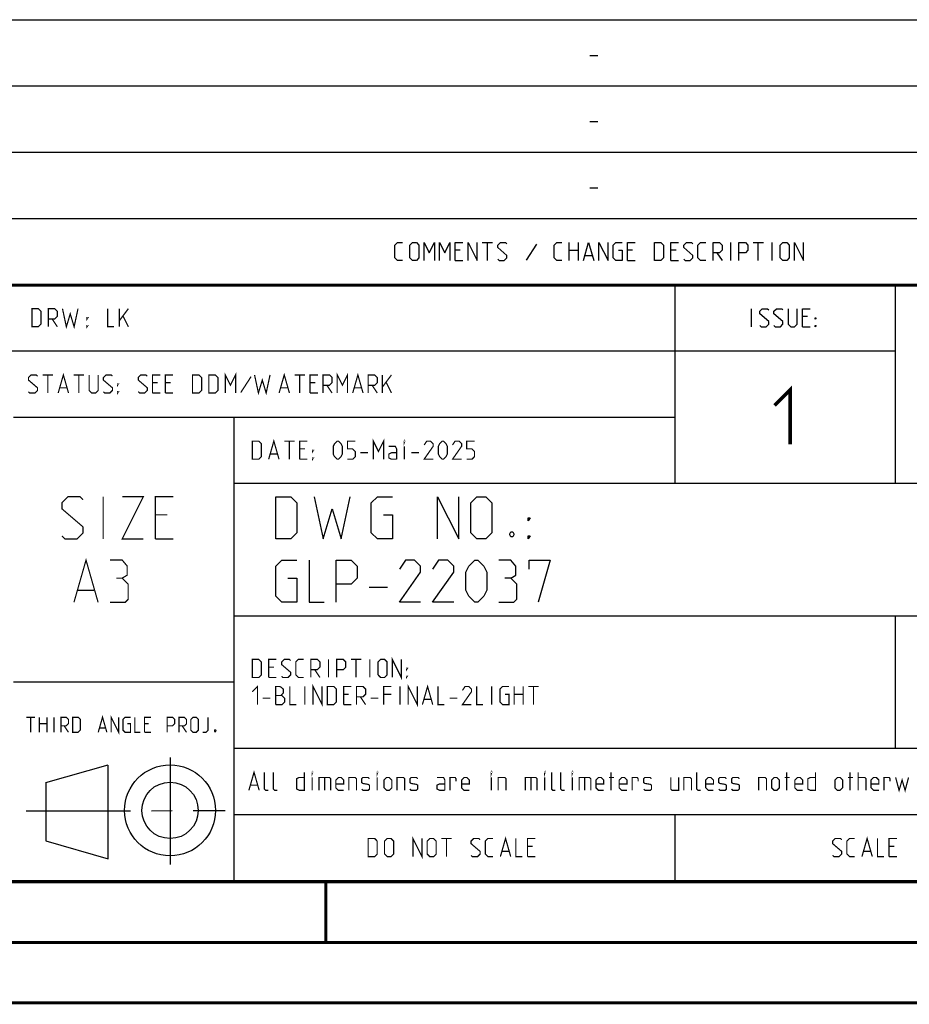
# Model space of a CAD drawing. Header units: millimetres. Extents: x 0 to 420, y 0 to 297.
# Tile 73 of 126: x 284 to 358, y 0 to 81. Entities that reach past the tile are written whole.
import ezdxf

# ---------------------------------------------------------------- set-up
doc = ezdxf.new("R2010")
doc.units = ezdxf.units.MM
doc.header["$LTSCALE"] = 23.1
doc.linetypes.add('CENTER', pattern=[0.6, 0.375, -0.075, 0.075, -0.075])
doc.layers.get('0').update_dxf_attribs({"linetype": 'CONTINUOUS'})
doc.layers.add('DEFAULT_1', color=7, linetype='CENTER')

msp = doc.modelspace()

# ---------------------------------------------------------------- linework, layer by layer
at = {"color": 2, "linetype": 'Continuous'}
for p, q in [((246.8497, 81.4948), (409.8097, 81.4948)), ((331.2168, 78.5355), (331.8597, 78.5355)), ((246.8497, 76.0048), (409.8097, 76.0048)), ((331.2168, 73.0455), (331.8597, 73.0455)), ((246.8497, 70.5148), (409.8097, 70.5148)), ((331.2168, 67.5555), (331.8597, 67.5555)), ((246.8497, 65.0248), (409.8097, 65.0248)), ((322.2882, 63.0298), (323.1454, 63.0298)), ((322.7168, 61.5298), (322.7168, 63.0298)), ((326.7882, 62.887), (325.9311, 61.5655)), ((329.5025, 61.5298), (329.5025, 63.0298)), ((330.2525, 63.0298), (330.2525, 61.5298)), ((342.8954, 61.5298), (342.8954, 63.0298)), ((344.7525, 63.0298), (345.6097, 63.0298)), ((345.1811, 61.5298), (345.1811, 63.0298)), ((346.3239, 61.5298), (346.3239, 63.0298)), ((320.4668, 62.387), (320.0382, 62.387)), ((329.5025, 62.387), (330.2525, 62.387)), ((334.7525, 62.387), (334.3239, 62.387)), ((338.3597, 62.387), (337.9311, 62.387)), ((341.7525, 62.1727), (342.1811, 61.5298)), ((320.0382, 61.5298), (320.6811, 61.5298)), ((330.824, 61.9584), (331.3954, 61.9584)), ((334.3239, 61.5298), (334.9668, 61.5298)), ((337.9311, 61.5298), (338.574, 61.5298)), ((246.8497, 59.5348), (409.8097, 59.5348)), ((338.2497, 59.5348), (338.2497, 43.0648)), ((356.5297, 59.5348), (356.5297, 43.0648)), ((344.6218, 56.0398), (344.6218, 57.5398)), ((349.2647, 56.897), (348.8361, 56.897)), ((348.8361, 56.0398), (349.4789, 56.0398)), ((246.8497, 54.0448), (356.5297, 54.0448)), ((283.4097, 48.5548), (338.2497, 48.5548)), ((301.6897, 48.5548), (301.6897, 10.1248)), ((301.6897, 43.0648), (409.8097, 43.0648)), ((312.9188, 34.4498), (314.4188, 34.4498)), ((301.6897, 32.0848), (409.8097, 32.0848)), ((356.5297, 32.0848), (356.5297, 21.1048)), ((283.4097, 26.5948), (301.6897, 26.5948)), ((301.6897, 21.1048), (409.8097, 21.1048)), ((286.0884, 18.2754), (291.2547, 19.7162)), ((291.2558, 11.9436), (291.2574, 19.7052)), ((296.4164, 20.3464), (296.4164, 11.4562)), ((286.0888, 18.2752), (286.1001, 13.4285)), ((301.6897, 15.6148), (409.8097, 15.6148)), ((338.2497, 15.6148), (338.2497, 10.1248)), ((286.0993, 13.4293), (291.2552, 11.9438)), ((246.8497, 10.1248), (409.8097, 10.1248))]:
    msp.add_line(p, q, dxfattribs=at)
at = {"color": 7, "linetype": 'Continuous'}
for p, q in [((246.8681, 59.5058), (409.628, 59.4942)), ((409.86, 10.0737), (25.007, 10.0134))]:
    msp.add_line(p, q, dxfattribs=at)
at = {"color": 2, "linetype": 'Continuous'}
for points in [[(315.6811, 61.5298), (315.2525, 61.5298), (315.0382, 61.7441), (315.0382, 62.8155), (315.2525, 63.0298), (315.6811, 63.0298)], [(316.2882, 61.7441), (316.2882, 62.8155), (316.5025, 63.0298), (316.8239, 63.0298), (317.0382, 62.8155), (317.0382, 61.7441), (316.8239, 61.5298), (316.5025, 61.5298), (316.2882, 61.7441)], [(317.4668, 61.5298), (317.4668, 63.0298), (317.8954, 62.1727), (318.324, 63.0298), (318.324, 61.5298)], [(318.7525, 61.5298), (318.7525, 63.0298), (319.1811, 62.1727), (319.6097, 63.0298), (319.6097, 61.5298)], [(320.0382, 61.5298), (320.0382, 63.0298), (320.6811, 63.0298)], [(321.1097, 61.5298), (321.1097, 63.0298), (321.8597, 61.5298), (321.8597, 63.0298)], [(323.574, 61.637), (323.6811, 61.5298), (324.1097, 61.5298), (324.324, 61.7441), (324.324, 61.9584), (323.574, 62.6013), (323.574, 62.8155), (323.7882, 63.0298), (324.2168, 63.0298), (324.324, 62.9227)], [(328.8954, 61.5298), (328.4668, 61.5298), (328.2525, 61.7441), (328.2525, 62.8155), (328.4668, 63.0298), (328.8954, 63.0298)], [(330.6811, 61.5298), (331.1097, 63.0298), (331.5382, 61.5298)], [(331.9668, 61.5298), (331.9668, 63.0298), (332.7168, 61.5298), (332.7168, 63.0298)], [(333.574, 62.387), (333.8954, 62.387), (333.8954, 61.5298), (333.3597, 61.5298), (333.1454, 61.7441), (333.1454, 62.8155), (333.3597, 63.0298), (333.8954, 63.0298)], [(334.3239, 61.5298), (334.3239, 63.0298), (334.9668, 63.0298)], [(336.5739, 61.5298), (336.5739, 63.0298), (337.1097, 63.0298), (337.324, 62.8155), (337.324, 61.7441), (337.1097, 61.5298), (336.5739, 61.5298)], [(337.9311, 61.5298), (337.9311, 63.0298), (338.574, 63.0298)], [(339.0025, 61.637), (339.1097, 61.5298), (339.5382, 61.5298), (339.7525, 61.7441), (339.7525, 61.9584), (339.0025, 62.6013), (339.0025, 62.8155), (339.2168, 63.0298), (339.6454, 63.0298), (339.7525, 62.9227)], [(340.824, 61.5298), (340.3954, 61.5298), (340.1811, 61.7441), (340.1811, 62.8155), (340.3954, 63.0298), (340.824, 63.0298)], [(341.4311, 61.5298), (341.4311, 63.0298), (341.9668, 63.0298), (342.1811, 62.8155), (342.1811, 62.387), (341.9668, 62.1727), (341.4311, 62.1727)], [(343.5739, 61.5298), (343.5739, 63.0298), (344.1097, 63.0298), (344.3239, 62.8155), (344.3239, 62.387), (344.1097, 62.1727), (343.5739, 62.1727)], [(347.0025, 61.7441), (347.0025, 62.8155), (347.2168, 63.0298), (347.5382, 63.0298), (347.7525, 62.8155), (347.7525, 61.7441), (347.5382, 61.5298), (347.2168, 61.5298), (347.0025, 61.7441)], [(348.1811, 61.5298), (348.1811, 63.0298), (348.9311, 61.5298), (348.9311, 63.0298)], [(345.3004, 56.147), (345.4075, 56.0398), (345.8361, 56.0398), (346.0504, 56.2541), (346.0504, 56.4684), (345.3004, 57.1113), (345.3004, 57.3255), (345.5147, 57.5398), (345.9432, 57.5398), (346.0504, 57.4327)], [(346.479, 56.147), (346.5861, 56.0398), (347.0147, 56.0398), (347.229, 56.2541), (347.229, 56.4684), (346.479, 57.1113), (346.479, 57.3255), (346.6932, 57.5398), (347.1218, 57.5398), (347.229, 57.4327)], [(347.6575, 57.5398), (347.6575, 56.2541), (347.8718, 56.0398), (348.1932, 56.0398), (348.4075, 56.2541), (348.4075, 57.5398)], [(348.8361, 56.0398), (348.8361, 57.5398), (349.4789, 57.5398)], [(349.9075, 56.6827), (349.9075, 56.7898), (349.9789, 56.7898), (349.9075, 56.6827)], [(349.9075, 56.0398), (349.9075, 56.147), (349.9789, 56.147), (349.9075, 56.0398)], [(305.1688, 38.4498), (305.1688, 41.9498), (306.4188, 41.9498), (306.9188, 41.4498), (306.9188, 38.9498), (306.4188, 38.4498), (305.1688, 38.4498)], [(308.3355, 41.9498), (309.0855, 38.4498), (309.8355, 40.9498), (310.5855, 38.4498), (311.3355, 41.9498)], [(314.0855, 40.4498), (314.8355, 40.4498), (314.8355, 38.4498), (313.5855, 38.4498), (313.0855, 38.9498), (313.0855, 41.4498), (313.5855, 41.9498), (314.8355, 41.9498)], [(318.5855, 38.4498), (318.5855, 41.9498), (320.3355, 38.4498), (320.3355, 41.9498)], [(321.3355, 38.9498), (321.3355, 41.4498), (321.8355, 41.9498), (322.5855, 41.9498), (323.0855, 41.4498), (323.0855, 38.9498), (322.5855, 38.4498), (321.8355, 38.4498), (321.3355, 38.9498)], [(326.0855, 39.9498), (326.0855, 40.1998), (326.2522, 40.1998), (326.0855, 39.9498)], [(324.8355, 39.0332), (324.9188, 38.8665), (324.9188, 38.7832), (324.8355, 38.6165), (324.6688, 38.6165), (324.5855, 38.7832), (324.5855, 38.8665), (324.6688, 39.0332), (324.8355, 39.0332)], [(326.0855, 38.4498), (326.0855, 38.6998), (326.2522, 38.6998), (326.0855, 38.4498)], [(306.1688, 35.1998), (306.9188, 35.1998), (306.9188, 33.1998), (305.6688, 33.1998), (305.1688, 33.6998), (305.1688, 36.1998), (305.6688, 36.6998), (306.9188, 36.6998)], [(307.9188, 36.6998), (307.9188, 33.1998), (309.1688, 33.1998)], [(310.1688, 33.1998), (310.1688, 36.6998), (311.4188, 36.6998), (311.9188, 36.1998), (311.9188, 35.1998), (311.4188, 34.6998), (310.1688, 34.6998)], [(317.1688, 33.1998), (315.4188, 33.1998), (317.1688, 35.6998), (317.1688, 36.1998), (316.6688, 36.6998), (315.9188, 36.6998), (315.4188, 35.9498)], [(319.9188, 33.1998), (318.1688, 33.1998), (319.9188, 35.6998), (319.9188, 36.1998), (319.4188, 36.6998), (318.6688, 36.6998), (318.1688, 35.9498)], [(320.9188, 34.1998), (320.9188, 35.6998), (321.1688, 36.1998), (321.6688, 36.6998), (321.9188, 36.6998), (322.4188, 36.1998), (322.6688, 35.6998), (322.6688, 34.1998), (322.4188, 33.6998), (321.9188, 33.1998), (321.6688, 33.1998), (321.1688, 33.6998), (320.9188, 34.1998)], [(324.6688, 35.1998), (325.0855, 35.4498), (325.0855, 36.1998), (324.6688, 36.6998), (323.6688, 36.6998)], [(326.1688, 35.9498), (326.1688, 36.6998), (327.9188, 36.6998), (326.9188, 33.1998)], [(323.6688, 33.1998), (324.9188, 33.1998), (325.1688, 33.4498), (325.1688, 34.6998), (324.6688, 35.1998), (324.1688, 35.1998)]]:
    msp.add_lwpolyline(points, dxfattribs=at)
at = {"color": 7, "linetype": 'Continuous', "const_width": 0.25}
for points in [[(246.8597, 59.511), (409.6521, 59.467)], [(409.8307, 10.048), (25, 10)], [(309.3227, 5.0044), (309.3227, 10.0044)], [(20, 5), (415, 5)], [(420, 0), (0, 0)]]:
    msp.add_lwpolyline(points, dxfattribs=at)
at = {"color": 2, "linetype": 'Continuous'}
for points, const_width in [([(284.9364, 56.0398), (284.9364, 57.5398), (285.4722, 57.5398), (285.6864, 57.3255), (285.6864, 56.2541), (285.4722, 56.0398), (284.9364, 56.0398)], 0.1), ([(286.2936, 56.0398), (286.2936, 57.5398), (286.8293, 57.5398), (287.0436, 57.3255), (287.0436, 56.897), (286.8293, 56.6827), (286.2936, 56.6827)], 0.1), ([(287.4722, 57.5398), (287.7936, 56.0398), (288.115, 57.1113), (288.4365, 56.0398), (288.7579, 57.5398)], 0.1), ([(291.2222, 57.5398), (291.2222, 56.0398), (291.7579, 56.0398)], 0.1), ([(292.1864, 56.0398), (292.1864, 57.5398)], 0.1), ([(292.1864, 56.5398), (292.9364, 57.5398)], 0.1), ([(286.615, 56.6827), (287.0436, 56.0398)], 0.1), ([(289.5079, 56.6827), (289.5079, 56.7898), (289.5793, 56.7898), (289.5079, 56.6827)], 0.1), ([(292.5079, 56.897), (292.9364, 56.0398)], 0.1), ([(289.5079, 56.0398), (289.5079, 56.147), (289.5793, 56.147), (289.5079, 56.0398)], 0.1), ([(300.9722, 50.5498), (300.9722, 52.0498), (301.4007, 51.1927), (301.8293, 52.0498), (301.8293, 50.5498)], 0.1), ([(310.2579, 50.5498), (310.2579, 52.0498), (310.6864, 51.1927), (311.115, 52.0498), (311.115, 50.5498)], 0.1), ([(284.6507, 50.657), (284.7579, 50.5498), (285.1865, 50.5498), (285.4007, 50.7641), (285.4007, 50.9784), (284.6507, 51.6213), (284.6507, 51.8355), (284.865, 52.0498), (285.2936, 52.0498), (285.4007, 51.9427)], 0.1), ([(285.8293, 52.0498), (286.6865, 52.0498)], 0.1), ([(286.2579, 50.5498), (286.2579, 52.0498)], 0.1), ([(287.115, 50.5498), (287.5436, 52.0498), (287.9722, 50.5498)], 0.1), ([(288.4007, 52.0498), (289.2579, 52.0498)], 0.1), ([(288.8293, 50.5498), (288.8293, 52.0498)], 0.1), ([(289.6864, 52.0498), (289.6864, 50.7641), (289.9007, 50.5498), (290.2222, 50.5498), (290.4365, 50.7641), (290.4365, 52.0498)], 0.1), ([(290.865, 50.657), (290.9722, 50.5498), (291.4007, 50.5498), (291.615, 50.7641), (291.615, 50.9784), (290.865, 51.6213), (290.865, 51.8355), (291.0793, 52.0498), (291.5079, 52.0498), (291.615, 51.9427)], 0.1), ([(293.7579, 50.657), (293.865, 50.5498), (294.2936, 50.5498), (294.5079, 50.7641), (294.5079, 50.9784), (293.7579, 51.6213), (293.7579, 51.8355), (293.9722, 52.0498), (294.4007, 52.0498), (294.5079, 51.9427)], 0.1), ([(294.9364, 50.5498), (294.9364, 52.0498), (295.5793, 52.0498)], 0.1), ([(295.365, 51.407), (294.9364, 51.407)], 0.1), ([(296.0079, 50.5498), (296.0079, 52.0498), (296.6507, 52.0498)], 0.1), ([(296.4365, 51.407), (296.0079, 51.407)], 0.1), ([(298.2579, 50.5498), (298.2579, 52.0498), (298.7936, 52.0498), (299.0079, 51.8355), (299.0079, 50.7641), (298.7936, 50.5498), (298.2579, 50.5498)], 0.1), ([(299.615, 50.5498), (299.615, 52.0498), (300.1507, 52.0498), (300.365, 51.8355), (300.365, 50.7641), (300.1507, 50.5498), (299.615, 50.5498)], 0.1), ([(303.115, 51.907), (302.2579, 50.5855)], 0.1), ([(303.4007, 52.0498), (303.7222, 50.5498), (304.0436, 51.6213), (304.365, 50.5498), (304.6864, 52.0498)], 0.1), ([(305.4364, 50.5498), (305.865, 52.0498), (306.2936, 50.5498)], 0.1), ([(306.7222, 52.0498), (307.5793, 52.0498)], 0.1), ([(307.1507, 50.5498), (307.1507, 52.0498)], 0.1), ([(308.0079, 50.5498), (308.0079, 52.0498), (308.6507, 52.0498)], 0.1), ([(308.4364, 51.407), (308.0079, 51.407)], 0.1), ([(309.0793, 50.5498), (309.0793, 52.0498), (309.615, 52.0498), (309.8293, 51.8355), (309.8293, 51.407), (309.615, 51.1927), (309.0793, 51.1927)], 0.1), ([(311.5436, 50.5498), (311.9722, 52.0498), (312.4007, 50.5498)], 0.1), ([(312.8293, 50.5498), (312.8293, 52.0498), (313.365, 52.0498), (313.5793, 51.8355), (313.5793, 51.407), (313.365, 51.1927), (312.8293, 51.1927)], 0.1), ([(314.0079, 50.5498), (314.0079, 52.0498)], 0.1), ([(314.0079, 51.0498), (314.7579, 52.0498)], 0.1), ([(314.3293, 51.407), (314.7579, 50.5498)], 0.1), ([(287.2579, 50.9784), (287.8293, 50.9784)], 0.1), ([(292.0436, 51.1927), (292.0436, 51.2998), (292.115, 51.2998), (292.0436, 51.1927)], 0.1), ([(292.0436, 50.5498), (292.0436, 50.657), (292.115, 50.657), (292.0436, 50.5498)], 0.1), ([(305.5793, 50.9784), (306.1507, 50.9784)], 0.1), ([(309.4007, 51.1927), (309.8293, 50.5498)], 0.1), ([(311.6865, 50.9784), (312.2579, 50.9784)], 0.1), ([(313.1507, 51.1927), (313.5793, 50.5498)], 0.1), ([(346.5325, 49.5191), (347.8182, 50.8048), (347.8182, 46.3048)], 0.3), ([(294.9364, 50.5498), (295.5793, 50.5498)], 0.1), ([(296.0079, 50.5498), (296.6507, 50.5498)], 0.1), ([(308.0079, 50.5498), (308.6507, 50.5498)], 0.1), ([(303.2164, 45.0598), (303.2164, 46.5598), (303.7522, 46.5598), (303.9664, 46.3455), (303.9664, 45.2741), (303.7522, 45.0598), (303.2164, 45.0598)], 0.1), ([(304.5736, 45.0598), (305.0022, 46.5598), (305.4307, 45.0598)], 0.1), ([(305.8593, 46.5598), (306.7165, 46.5598)], 0.1), ([(306.2879, 45.0598), (306.2879, 46.5598)], 0.1), ([(307.145, 45.0598), (307.145, 46.5598), (307.7879, 46.5598)], 0.1), ([(309.9307, 45.4884), (309.9307, 46.1313), (310.0379, 46.3455), (310.2522, 46.5598), (310.3593, 46.5598), (310.5736, 46.3455), (310.6807, 46.1313), (310.6807, 45.4884), (310.5736, 45.2741), (310.3593, 45.0598), (310.2522, 45.0598), (310.0379, 45.2741), (309.9307, 45.4884)], 0.1), ([(311.1093, 45.0598), (311.5379, 45.0598), (311.7522, 45.2741), (311.7522, 45.7027), (311.5379, 45.917), (311.1093, 45.917), (311.1093, 46.5598), (311.7522, 46.5598)], 0.1), ([(313.2522, 45.0598), (313.2522, 46.5598), (313.6807, 45.7027), (314.1093, 46.5598), (314.1093, 45.0598)], 0.1), ([(315.8236, 46.4527), (315.8236, 46.5598), (315.8593, 46.5598), (315.8236, 46.4527)], 0.1), ([(318.2164, 45.0598), (317.4664, 45.0598), (318.2164, 46.1313), (318.2164, 46.3455), (318.0022, 46.5598), (317.6807, 46.5598), (317.4664, 46.2384)], 0.1), ([(318.645, 45.4884), (318.645, 46.1313), (318.7522, 46.3455), (318.9664, 46.5598), (319.0736, 46.5598), (319.2879, 46.3455), (319.395, 46.1313), (319.395, 45.4884), (319.2879, 45.2741), (319.0736, 45.0598), (318.9664, 45.0598), (318.7522, 45.2741), (318.645, 45.4884)], 0.1), ([(320.5736, 45.0598), (319.8236, 45.0598), (320.5736, 46.1313), (320.5736, 46.3455), (320.3593, 46.5598), (320.0379, 46.5598), (319.8236, 46.2384)], 0.1), ([(321.0022, 45.0598), (321.4307, 45.0598), (321.645, 45.2741), (321.645, 45.7027), (321.4307, 45.917), (321.0022, 45.917), (321.0022, 46.5598), (321.645, 46.5598)], 0.1), ([(307.5736, 45.917), (307.145, 45.917)], 0.1), ([(308.2165, 45.7027), (308.2165, 45.8098), (308.2879, 45.8098), (308.2165, 45.7027)], 0.1), ([(315.1807, 45.0598), (315.1807, 45.917), (315.0736, 46.1313), (314.5379, 46.1313)], 0.1), ([(315.8236, 45.0598), (315.8236, 46.1313)], 0.1), ([(304.7165, 45.4884), (305.2879, 45.4884)], 0.1), ([(307.145, 45.0598), (307.7879, 45.0598)], 0.1), ([(308.2165, 45.0598), (308.2165, 45.167), (308.2879, 45.167), (308.2165, 45.0598)], 0.1), ([(312.1807, 45.5955), (312.8236, 45.5955)], 0.1), ([(315.1807, 45.0598), (314.7522, 45.0598), (314.5379, 45.167), (314.5379, 45.4884), (314.7522, 45.5955), (315.1807, 45.5955)], 0.1), ([(316.395, 45.5955), (317.0379, 45.5955)], 0.1), ([(287.4247, 38.6998), (287.6747, 38.4498), (288.6747, 38.4498), (289.1747, 38.9498), (289.1747, 39.4498), (287.4247, 40.9498), (287.4247, 41.4498), (287.9247, 41.9498), (288.9247, 41.9498), (289.1747, 41.6998)], 0.1), ([(290.8413, 38.4498), (290.8413, 41.9498)], 0.1), ([(292.4247, 41.9498), (294.1747, 41.9498), (292.4247, 38.4498), (294.1747, 38.4498)], 0.1), ([(295.1747, 38.4498), (295.1747, 41.9498), (296.6747, 41.9498)], 0.1), ([(296.1747, 40.4498), (295.1747, 40.4498)], 0.1), ([(295.1747, 38.4498), (296.6747, 38.4498)], 0.1), ([(288.4247, 33.1998), (289.4247, 36.6998), (290.4247, 33.1998)], 0.1), ([(292.4247, 35.1998), (292.8413, 35.4498), (292.8413, 36.1998), (292.4247, 36.6998), (291.4247, 36.6998)], 0.1), ([(291.4247, 33.1998), (292.6747, 33.1998), (292.9247, 33.4498), (292.9247, 34.6998), (292.4247, 35.1998), (291.9247, 35.1998)], 0.1), ([(288.758, 34.1998), (290.0913, 34.1998)], 0.1), ([(314.8236, 26.9698), (314.8236, 28.4698), (315.5736, 26.9698), (315.5736, 28.4698)], 0.1), ([(303.2164, 26.9698), (303.2164, 28.4698), (303.7522, 28.4698), (303.9664, 28.2555), (303.9664, 27.1841), (303.7522, 26.9698), (303.2164, 26.9698)], 0.1), ([(304.5736, 26.9698), (304.5736, 28.4698), (305.2164, 28.4698)], 0.1), ([(305.0022, 27.827), (304.5736, 27.827)], 0.1), ([(305.645, 27.077), (305.7522, 26.9698), (306.1807, 26.9698), (306.395, 27.1841), (306.395, 27.3984), (305.645, 28.0413), (305.645, 28.2555), (305.8593, 28.4698), (306.2879, 28.4698), (306.395, 28.3627)], 0.1), ([(307.4665, 26.9698), (307.0379, 26.9698), (306.8236, 27.1841), (306.8236, 28.2555), (307.0379, 28.4698), (307.4665, 28.4698)], 0.1), ([(308.0736, 26.9698), (308.0736, 28.4698), (308.6093, 28.4698), (308.8236, 28.2555), (308.8236, 27.827), (308.6093, 27.6127), (308.0736, 27.6127)], 0.1), ([(309.5379, 26.9698), (309.5379, 28.4698)], 0.1), ([(310.2165, 26.9698), (310.2165, 28.4698), (310.7522, 28.4698), (310.9664, 28.2555), (310.9664, 27.827), (310.7522, 27.6127), (310.2165, 27.6127)], 0.1), ([(311.395, 28.4698), (312.2522, 28.4698)], 0.1), ([(311.8236, 26.9698), (311.8236, 28.4698)], 0.1), ([(312.9664, 26.9698), (312.9664, 28.4698)], 0.1), ([(313.645, 27.1841), (313.645, 28.2555), (313.8593, 28.4698), (314.1807, 28.4698), (314.395, 28.2555), (314.395, 27.1841), (314.1807, 26.9698), (313.8593, 26.9698), (313.645, 27.1841)], 0.1), ([(316.0022, 27.6127), (316.0022, 27.7198), (316.0736, 27.7198), (316.0022, 27.6127)], 0.1), ([(304.5736, 26.9698), (305.2164, 26.9698)], 0.1), ([(308.395, 27.6127), (308.8236, 26.9698)], 0.1), ([(316.0022, 26.9698), (316.0022, 27.077), (316.0736, 27.077), (316.0022, 26.9698)], 0.1), ([(303.2164, 25.7913), (303.645, 26.2198), (303.645, 24.7198)], 0.1), ([(305.145, 24.7198), (305.145, 26.2198), (305.4665, 26.2198), (305.5736, 26.1841), (305.7879, 26.0055), (305.7879, 25.6841), (305.5736, 25.4698), (305.145, 25.4698)], 0.1), ([(306.3236, 26.2198), (306.3236, 24.7198), (306.8593, 24.7198)], 0.1), ([(307.5736, 24.7198), (307.5736, 26.2198)], 0.1), ([(308.2522, 24.7198), (308.2522, 26.2198), (309.0022, 24.7198), (309.0022, 26.2198)], 0.1), ([(309.4307, 24.7198), (309.4307, 26.2198), (309.9665, 26.2198), (310.1807, 26.0055), (310.1807, 24.9341), (309.9665, 24.7198), (309.4307, 24.7198)], 0.1), ([(310.7879, 24.7198), (310.7879, 26.2198), (311.4307, 26.2198)], 0.1), ([(311.8593, 24.7198), (311.8593, 26.2198), (312.395, 26.2198), (312.6093, 26.0055), (312.6093, 25.577), (312.395, 25.3627), (311.8593, 25.3627)], 0.1), ([(314.1093, 24.7198), (314.1093, 26.2198), (314.7522, 26.2198)], 0.1), ([(315.4665, 24.7198), (315.4665, 26.2198)], 0.1), ([(316.145, 24.7198), (316.145, 26.2198), (316.895, 24.7198), (316.895, 26.2198)], 0.1), ([(317.3236, 24.7198), (317.7522, 26.2198), (318.1807, 24.7198)], 0.1), ([(318.6093, 26.2198), (318.6093, 24.7198), (319.145, 24.7198)], 0.1), ([(321.395, 24.7198), (320.645, 24.7198), (321.395, 25.7913), (321.395, 26.0055), (321.1807, 26.2198), (320.8593, 26.2198), (320.645, 25.8984)], 0.1), ([(321.8236, 26.2198), (321.8236, 24.7198), (322.3593, 24.7198)], 0.1), ([(323.0736, 24.7198), (323.0736, 26.2198)], 0.1), ([(324.1807, 25.577), (324.5022, 25.577), (324.5022, 24.7198), (323.9665, 24.7198), (323.7522, 24.9341), (323.7522, 26.0055), (323.9665, 26.2198), (324.5022, 26.2198)], 0.1), ([(324.9307, 24.7198), (324.9307, 26.2198)], 0.1), ([(325.6807, 26.2198), (325.6807, 24.7198)], 0.1), ([(326.1093, 26.2198), (326.9664, 26.2198)], 0.1), ([(326.5379, 24.7198), (326.5379, 26.2198)], 0.1), ([(304.0736, 25.2555), (304.7165, 25.2555)], 0.1), ([(305.5736, 25.4698), (305.6807, 25.4698), (305.895, 25.2555), (305.895, 24.9341), (305.6807, 24.7198), (305.145, 24.7198)], 0.1), ([(311.2164, 25.577), (310.7879, 25.577)], 0.1), ([(312.1807, 25.3627), (312.6093, 24.7198)], 0.1), ([(313.0379, 25.2555), (313.6807, 25.2555)], 0.1), ([(314.7522, 25.577), (314.1093, 25.577)], 0.1), ([(319.5736, 25.2555), (320.2164, 25.2555)], 0.1), ([(324.9307, 25.577), (325.6807, 25.577)], 0.1), ([(310.7879, 24.7198), (311.4307, 24.7198)], 0.1), ([(317.4664, 25.1484), (318.0379, 25.1484)], 0.1), ([(284.4842, 23.6723), (285.1985, 23.6723)], 0.1), ([(284.8413, 22.4223), (284.8413, 23.6723)], 0.1), ([(285.5556, 22.4223), (285.5556, 23.6723)], 0.1), ([(286.1806, 23.6723), (286.1806, 22.4223)], 0.1), ([(286.7759, 22.4223), (286.7759, 23.6723)], 0.1), ([(287.3413, 22.4223), (287.3413, 23.6723), (287.7877, 23.6723), (287.9663, 23.4938), (287.9663, 23.1366), (287.7877, 22.958), (287.3413, 22.958)], 0.1), ([(288.3235, 22.4223), (288.3235, 23.6723), (288.7699, 23.6723), (288.9485, 23.4938), (288.9485, 22.6009), (288.7699, 22.4223), (288.3235, 22.4223)], 0.1), ([(290.4366, 22.4223), (290.7937, 23.6723), (291.1508, 22.4223)], 0.1), ([(291.508, 22.4223), (291.508, 23.6723), (292.133, 22.4223), (292.133, 23.6723)], 0.1), ([(292.8473, 23.1366), (293.1151, 23.1366), (293.1151, 22.4223), (292.6687, 22.4223), (292.4901, 22.6009), (292.4901, 23.4938), (292.6687, 23.6723), (293.1151, 23.6723)], 0.1), ([(293.4723, 23.6723), (293.4723, 22.4223), (293.9187, 22.4223)], 0.1), ([(294.2759, 22.4223), (294.2759, 23.6723), (294.8116, 23.6723)], 0.1), ([(296.1509, 22.4223), (296.1509, 23.6723), (296.5973, 23.6723), (296.7759, 23.4938), (296.7759, 23.1366), (296.5973, 22.958), (296.1509, 22.958)], 0.1), ([(297.133, 22.4223), (297.133, 23.6723), (297.5794, 23.6723), (297.758, 23.4938), (297.758, 23.1366), (297.5794, 22.958), (297.133, 22.958)], 0.1), ([(298.1151, 22.6009), (298.1151, 23.4938), (298.2937, 23.6723), (298.5616, 23.6723), (298.7402, 23.4938), (298.7402, 22.6009), (298.5616, 22.4223), (298.2937, 22.4223), (298.1151, 22.6009)], 0.1), ([(299.0973, 22.4223), (299.3652, 22.4223), (299.5437, 22.6009), (299.5437, 23.6723)], 0.1), ([(285.5556, 23.1366), (286.1806, 23.1366)], 0.1), ([(287.6092, 22.958), (287.9663, 22.4223)], 0.1), ([(294.633, 23.1366), (294.2759, 23.1366)], 0.1), ([(297.4009, 22.958), (297.758, 22.4223)], 0.1), ([(290.5556, 22.7795), (291.0318, 22.7795)], 0.1), ([(294.2759, 22.4223), (294.8116, 22.4223)], 0.1), ([(300.1687, 22.6307), (300.1985, 22.5711), (300.1985, 22.5414), (300.1687, 22.4819), (300.1092, 22.4819), (300.0794, 22.5414), (300.0794, 22.5711), (300.1092, 22.6307), (300.1687, 22.6307)], 0.1), ([(302.9307, 17.6098), (303.3593, 19.1098), (303.7879, 17.6098)], 0.1), ([(304.5379, 17.6098), (304.3236, 17.6098), (304.2165, 17.717), (304.2165, 19.1098)], 0.1), ([(305.2879, 17.6098), (305.0736, 17.6098), (304.9665, 17.717), (304.9665, 19.1098)], 0.1), ([(307.5379, 19.1098), (307.5379, 17.6098), (307.1093, 17.6098), (306.895, 17.717), (306.895, 18.5741), (307.1093, 18.6813), (307.5379, 18.6813)], 0.1), ([(308.1807, 19.0027), (308.1807, 19.1098), (308.2165, 19.1098), (308.1807, 19.0027)], 0.1), ([(313.5736, 19.0027), (313.5736, 19.1098), (313.6093, 19.1098), (313.5736, 19.0027)], 0.1), ([(323.0379, 19.0027), (323.0379, 19.1098), (323.0736, 19.1098), (323.0379, 19.0027)], 0.1), ([(327.4664, 19.0027), (327.4664, 19.1098), (327.5022, 19.1098), (327.4664, 19.0027)], 0.1), ([(328.3593, 17.6098), (328.145, 17.6098), (328.0379, 17.717), (328.0379, 19.1098)], 0.1), ([(329.1093, 17.6098), (328.895, 17.6098), (328.7879, 17.717), (328.7879, 19.1098)], 0.1), ([(329.7522, 19.0027), (329.7522, 19.1098), (329.7879, 19.1098), (329.7522, 19.0027)], 0.1), ([(332.9665, 17.6098), (332.9665, 19.1098)], 0.1), ([(340.395, 17.6098), (340.1807, 17.6098), (340.0736, 17.717), (340.0736, 19.1098)], 0.1), ([(347.5379, 17.6098), (347.5379, 19.1098)], 0.1), ([(349.9307, 19.1098), (349.9307, 17.6098), (349.5022, 17.6098), (349.2879, 17.717), (349.2879, 18.5741), (349.5022, 18.6813), (349.9307, 18.6813)], 0.1), ([(352.7879, 17.6098), (352.7879, 19.1098)], 0.1), ([(353.4665, 17.6098), (353.4665, 19.1098)], 0.1), ([(303.0736, 18.0384), (303.645, 18.0384)], 0.1), ([(308.1807, 17.6098), (308.1807, 18.6813)], 0.1), ([(308.7522, 17.6098), (308.7522, 18.6813), (309.6093, 18.6813), (309.7164, 18.5741), (309.7164, 17.6098)], 0.1), ([(309.2164, 18.6813), (309.2164, 17.6098)], 0.1), ([(310.7879, 17.6098), (310.3593, 17.6098), (310.145, 17.8241), (310.145, 18.467), (310.3593, 18.6813), (310.5736, 18.6813), (310.7879, 18.467), (310.7879, 18.1455), (310.145, 18.1455)], 0.1), ([(311.2164, 17.6098), (311.2164, 18.6813), (311.7522, 18.6813), (311.8593, 18.5741), (311.8593, 17.6098)], 0.1), ([(312.2879, 17.717), (312.395, 17.6098), (312.8236, 17.6098), (312.9307, 17.717), (312.9307, 18.0384), (312.8236, 18.1098), (312.395, 18.1813), (312.2879, 18.2527), (312.2879, 18.5741), (312.395, 18.6813), (312.8236, 18.6813), (312.9307, 18.5741)], 0.1), ([(313.5736, 17.6098), (313.5736, 18.6813)], 0.1), ([(314.145, 17.8241), (314.145, 18.467), (314.3593, 18.6813), (314.5736, 18.6813), (314.7879, 18.467), (314.7879, 17.8241), (314.5736, 17.6098), (314.3593, 17.6098), (314.145, 17.8241)], 0.1), ([(315.2165, 17.6098), (315.2165, 18.6813), (315.7522, 18.6813), (315.8593, 18.5741), (315.8593, 17.6098)], 0.1), ([(316.2879, 17.717), (316.395, 17.6098), (316.8236, 17.6098), (316.9307, 17.717), (316.9307, 18.0384), (316.8236, 18.1098), (316.395, 18.1813), (316.2879, 18.2527), (316.2879, 18.5741), (316.395, 18.6813), (316.8236, 18.6813), (316.9307, 18.5741)], 0.1), ([(319.1807, 17.6098), (319.1807, 18.467), (319.0736, 18.6813), (318.5379, 18.6813)], 0.1), ([(319.1807, 17.6098), (318.7522, 17.6098), (318.5379, 17.717), (318.5379, 18.0384), (318.7522, 18.1455), (319.1807, 18.1455)], 0.1), ([(319.6093, 17.6098), (319.6093, 18.6813), (320.0379, 18.6813), (320.1093, 18.5741), (320.1093, 18.3598)], 0.1), ([(321.2165, 17.6098), (320.7879, 17.6098), (320.5736, 17.8241), (320.5736, 18.467), (320.7879, 18.6813), (321.0022, 18.6813), (321.2165, 18.467), (321.2165, 18.1455), (320.5736, 18.1455)], 0.1), ([(323.0379, 17.6098), (323.0379, 18.6813)], 0.1), ([(323.6093, 17.6098), (323.6093, 18.6813), (324.145, 18.6813), (324.2522, 18.5741), (324.2522, 17.6098)], 0.1), ([(325.8593, 17.6098), (325.8593, 18.6813), (326.7164, 18.6813), (326.8236, 18.5741), (326.8236, 17.6098)], 0.1), ([(326.3236, 18.6813), (326.3236, 17.6098)], 0.1), ([(327.4664, 17.6098), (327.4664, 18.6813)], 0.1), ([(329.7522, 17.6098), (329.7522, 18.6813)], 0.1), ([(330.3236, 17.6098), (330.3236, 18.6813), (331.1807, 18.6813), (331.2879, 18.5741), (331.2879, 17.6098)], 0.1), ([(330.7879, 18.6813), (330.7879, 17.6098)], 0.1), ([(332.3593, 17.6098), (331.9307, 17.6098), (331.7165, 17.8241), (331.7165, 18.467), (331.9307, 18.6813), (332.145, 18.6813), (332.3593, 18.467), (332.3593, 18.1455), (331.7165, 18.1455)], 0.1), ([(332.7879, 18.6813), (333.2164, 18.6813)], 0.1), ([(334.2879, 17.6098), (333.8593, 17.6098), (333.645, 17.8241), (333.645, 18.467), (333.8593, 18.6813), (334.0736, 18.6813), (334.2879, 18.467), (334.2879, 18.1455), (333.645, 18.1455)], 0.1), ([(334.7164, 17.6098), (334.7164, 18.6813), (335.145, 18.6813), (335.2164, 18.5741), (335.2164, 18.3598)], 0.1), ([(335.6807, 17.717), (335.7879, 17.6098), (336.2165, 17.6098), (336.3236, 17.717), (336.3236, 18.0384), (336.2165, 18.1098), (335.7879, 18.1813), (335.6807, 18.2527), (335.6807, 18.5741), (335.7879, 18.6813), (336.2165, 18.6813), (336.3236, 18.5741)], 0.1), ([(337.9307, 18.6813), (337.9307, 17.717), (338.0379, 17.6098), (338.5736, 17.6098), (338.5736, 18.6813)], 0.1), ([(339.0022, 17.6098), (339.0022, 18.6813), (339.5379, 18.6813), (339.645, 18.5741), (339.645, 17.6098)], 0.1), ([(341.4665, 17.6098), (341.0379, 17.6098), (340.8236, 17.8241), (340.8236, 18.467), (341.0379, 18.6813), (341.2522, 18.6813), (341.4665, 18.467), (341.4665, 18.1455), (340.8236, 18.1455)], 0.1), ([(341.895, 17.717), (342.0022, 17.6098), (342.4307, 17.6098), (342.5379, 17.717), (342.5379, 18.0384), (342.4307, 18.1098), (342.0022, 18.1813), (341.895, 18.2527), (341.895, 18.5741), (342.0022, 18.6813), (342.4307, 18.6813), (342.5379, 18.5741)], 0.1), ([(342.9665, 17.717), (343.0736, 17.6098), (343.5022, 17.6098), (343.6093, 17.717), (343.6093, 18.0384), (343.5022, 18.1098), (343.0736, 18.1813), (342.9665, 18.2527), (342.9665, 18.5741), (343.0736, 18.6813), (343.5022, 18.6813), (343.6093, 18.5741)], 0.1), ([(345.2164, 17.6098), (345.2164, 18.6813), (345.7522, 18.6813), (345.8593, 18.5741), (345.8593, 17.6098)], 0.1), ([(346.2879, 17.8241), (346.2879, 18.467), (346.5022, 18.6813), (346.7165, 18.6813), (346.9307, 18.467), (346.9307, 17.8241), (346.7165, 17.6098), (346.5022, 17.6098), (346.2879, 17.8241)], 0.1), ([(347.3593, 18.6813), (347.7879, 18.6813)], 0.1), ([(348.8593, 17.6098), (348.4307, 17.6098), (348.2165, 17.8241), (348.2165, 18.467), (348.4307, 18.6813), (348.645, 18.6813), (348.8593, 18.467), (348.8593, 18.1455), (348.2165, 18.1455)], 0.1), ([(351.5379, 17.8241), (351.5379, 18.467), (351.7522, 18.6813), (351.9665, 18.6813), (352.1807, 18.467), (352.1807, 17.8241), (351.9665, 17.6098), (351.7522, 17.6098), (351.5379, 17.8241)], 0.1), ([(352.6093, 18.6813), (353.0379, 18.6813)], 0.1), ([(353.4665, 18.6813), (354.0022, 18.6813), (354.1093, 18.5741), (354.1093, 17.6098)], 0.1), ([(355.1807, 17.6098), (354.7522, 17.6098), (354.5379, 17.8241), (354.5379, 18.467), (354.7522, 18.6813), (354.9664, 18.6813), (355.1807, 18.467), (355.1807, 18.1455), (354.5379, 18.1455)], 0.1), ([(355.6093, 17.6098), (355.6093, 18.6813), (356.0379, 18.6813), (356.1093, 18.5741), (356.1093, 18.3598)], 0.1), ([(356.5736, 18.6813), (356.8593, 17.6098), (357.1093, 18.467), (357.3593, 17.6098), (357.645, 18.6813)], 0.1), ([(312.8268, 12.1198), (312.8268, 13.6198), (313.3625, 13.6198), (313.5768, 13.4055), (313.5768, 12.3341), (313.3625, 12.1198), (312.8268, 12.1198)], 0.1), ([(314.1839, 12.3341), (314.1839, 13.4055), (314.3982, 13.6198), (314.7197, 13.6198), (314.9339, 13.4055), (314.9339, 12.3341), (314.7197, 12.1198), (314.3982, 12.1198), (314.1839, 12.3341)], 0.1), ([(316.5411, 12.1198), (316.5411, 13.6198), (317.2911, 12.1198), (317.2911, 13.6198)], 0.1), ([(317.7197, 12.3341), (317.7197, 13.4055), (317.934, 13.6198), (318.2554, 13.6198), (318.4697, 13.4055), (318.4697, 12.3341), (318.2554, 12.1198), (317.934, 12.1198), (317.7197, 12.3341)], 0.1), ([(318.8982, 13.6198), (319.7554, 13.6198)], 0.1), ([(319.3268, 12.1198), (319.3268, 13.6198)], 0.1), ([(321.3625, 12.227), (321.4697, 12.1198), (321.8982, 12.1198), (322.1125, 12.3341), (322.1125, 12.5484), (321.3625, 13.1913), (321.3625, 13.4055), (321.5768, 13.6198), (322.0054, 13.6198), (322.1125, 13.5127)], 0.1), ([(323.184, 12.1198), (322.7554, 12.1198), (322.5411, 12.3341), (322.5411, 13.4055), (322.7554, 13.6198), (323.184, 13.6198)], 0.1), ([(323.7911, 12.1198), (324.2197, 13.6198), (324.6482, 12.1198)], 0.1), ([(325.0768, 13.6198), (325.0768, 12.1198), (325.6125, 12.1198)], 0.1), ([(326.0411, 12.1198), (326.0411, 13.6198), (326.6839, 13.6198)], 0.1), ([(351.3511, 12.227), (351.4582, 12.1198), (351.8868, 12.1198), (352.1011, 12.3341), (352.1011, 12.5484), (351.3511, 13.1913), (351.3511, 13.4055), (351.5654, 13.6198), (351.9939, 13.6198), (352.1011, 13.5127)], 0.1), ([(353.1725, 12.1198), (352.7439, 12.1198), (352.5297, 12.3341), (352.5297, 13.4055), (352.7439, 13.6198), (353.1725, 13.6198)], 0.1), ([(353.7797, 12.1198), (354.2082, 13.6198), (354.6368, 12.1198)], 0.1), ([(355.0654, 13.6198), (355.0654, 12.1198), (355.6011, 12.1198)], 0.1), ([(356.0297, 12.1198), (356.0297, 13.6198), (356.6725, 13.6198)], 0.1), ([(323.9339, 12.5484), (324.5054, 12.5484)], 0.1), ([(326.4697, 12.977), (326.0411, 12.977)], 0.1), ([(353.9225, 12.5484), (354.4939, 12.5484)], 0.1), ([(356.4582, 12.977), (356.0297, 12.977)], 0.1), ([(326.0411, 12.1198), (326.6839, 12.1198)], 0.1), ([(356.0297, 12.1198), (356.6725, 12.1198)], 0.1)]:
    msp.add_lwpolyline(points, dxfattribs=dict(at, const_width=const_width))
for radius in [3.7716, 2.337]:
    msp.add_circle((296.3928, 15.9526), radius, dxfattribs=at)
at = {"layer": 'DEFAULT_1', "color": 2, "linetype": 'CENTER'}
msp.add_line((284.447, 15.9058), (300.9634, 15.937), dxfattribs=at)

doc.saveas('drawing.dxf')
